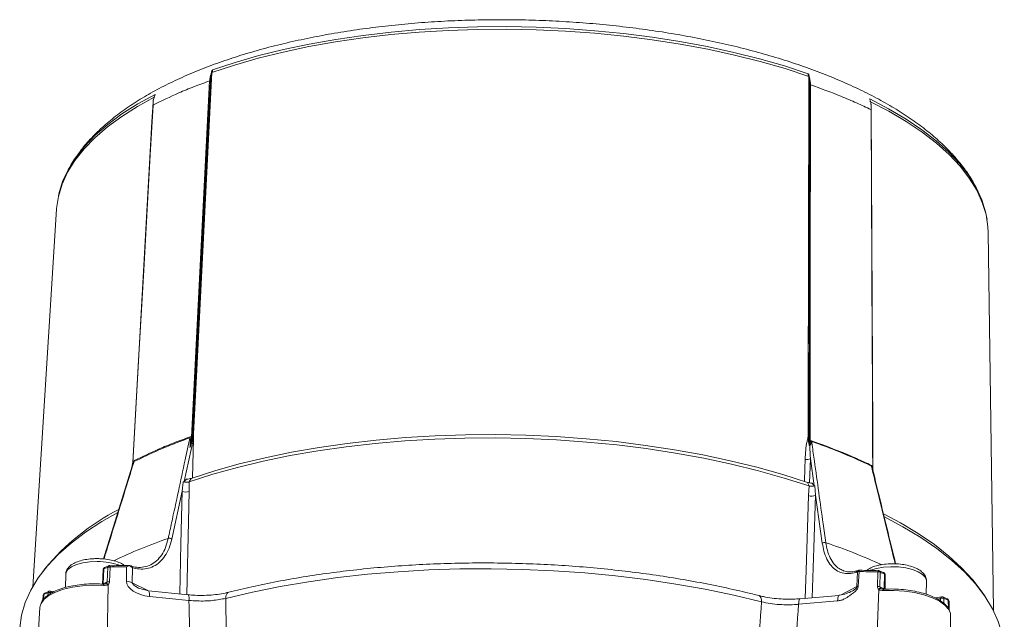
# Model space of a CAD drawing. Header units: millimetres. Extents: x 39 to 402, y 32 to 290.
# Tile 22 of 27: x 230 to 295, y 100 to 140. Entities that reach past the tile are written whole.
import ezdxf

# ---------------------------------------------------------------- set-up
doc = ezdxf.new("R2010")
doc.units = ezdxf.units.MM

msp = doc.modelspace()

# ---------------------------------------------------------------- linework, layer by layer
at = {"color": 7, "linetype": 'Continuous', "lineweight": 18}
for p, q in [((241.5793, 112.1773), (242.8114, 136.53)), ((242.8624, 136.6005), (242.8535, 136.4234)), ((241.4601, 112.2158), (242.6633, 135.8657)), ((242.7304, 136.2511), (241.5075, 112.2125)), ((282.3554, 136.1682), (282.3556, 136.3454)), ((282.4026, 136.2743), (282.364, 112.4555)), ((282.4026, 136.2743), (282.4621, 135.9945)), ((282.429, 111.7993), (282.4621, 135.9945)), ((239.0317, 134.9185), (238.9348, 134.6328)), ((232.5116, 127.3468), (230.9269, 102.303)), ((294.6377, 100.7244), (294.2952, 125.816)), ((241.5847, 112.1254), (240.9699, 109.275)), ((241.5281, 109.5195), (241.5847, 112.1254)), ((241.5854, 112.1704), (241.5847, 112.1254)), ((282.3963, 111.8184), (282.3415, 112.1732)), ((282.4027, 111.783), (282.3963, 111.8184)), ((282.4184, 111.8281), (282.429, 111.7993)), ((282.4229, 111.7919), (282.4184, 111.8281)), ((282.4321, 111.725), (282.4229, 111.7919)), ((282.4763, 111.9509), (282.5066, 111.9739)), ((282.5824, 111.949), (282.5066, 111.9739)), ((237.5706, 110.5574), (237.4719, 110.11)), ((237.5299, 110.2981), (237.5767, 110.5366)), ((282.7566, 109.0051), (282.5045, 110.8005)), ((237.5338, 110.3107), (235.6327, 104.1442)), ((286.6095, 110.2867), (286.5479, 110.3183)), ((286.6095, 110.2867), (286.6353, 110.2405)), ((240.9699, 109.275), (241.1346, 109.4441)), ((241.2953, 109.2586), (241.4393, 109.4928)), ((241.2953, 109.2586), (241.3029, 108.6175)), ((282.4235, 108.993), (282.3053, 109.2288)), ((282.6181, 109.1762), (282.7566, 109.0051)), ((240.8333, 108.6412), (240.1483, 105.4625)), ((282.3794, 108.3522), (282.4235, 108.993)), ((282.8064, 108.9949), (282.8458, 108.3699)), ((283.2927, 105.1839), (282.8458, 108.3699)), ((231.7349, 103.4836), (231.5286, 103.2109)), ((235.596, 103.4347), (235.5463, 102.4552)), ((235.641, 103.4816), (235.5911, 102.4986)), ((235.695, 103.5786), (235.6989, 103.5803)), ((235.9663, 103.6808), (235.6983, 103.5698)), ((235.8706, 102.6178), (235.9087, 103.5918)), ((236.0608, 103.6096), (236.0227, 102.6355)), ((237.1501, 102.6689), (237.1545, 103.6227)), ((237.4565, 103.6781), (237.3427, 103.7115)), ((237.5362, 103.5663), (237.5316, 102.5698)), ((237.5354, 103.567), (237.5362, 103.5663)), ((284.6836, 103.3793), (284.719, 103.3631)), ((285.6341, 103.2885), (285.5306, 103.2565)), ((285.5874, 102.3161), (285.6341, 103.2885)), ((285.7176, 103.3978), (285.6141, 103.3658)), ((285.7256, 103.3121), (285.6789, 102.3397)), ((286.9514, 102.3066), (286.9652, 103.2808)), ((287.0678, 103.3622), (287.0726, 103.3601)), ((287.3547, 103.2382), (287.068, 103.3516)), ((287.1203, 103.261), (287.1065, 102.2869)), ((287.3546, 103.2483), (287.3591, 103.2463)), ((233.1165, 103.1219), (233.0948, 102.2468)), ((235.5911, 102.4986), (235.8706, 102.6178)), ((287.4053, 102.164), (287.4068, 103.1472)), ((287.4581, 102.114), (287.4596, 103.0932)), ((290.1813, 101.8019), (290.2029, 102.6738)), ((290.2029, 102.6738), (290.2018, 102.7135)), ((231.7295, 101.884), (231.7246, 101.8816)), ((231.9975, 101.9924), (231.7291, 101.8735)), ((232.3452, 101.9732), (232.0917, 102.0143)), ((235.9265, 102.4576), (235.8524, 98.3491)), ((238.6107, 102.0266), (237.9535, 102.2079)), ((241.2341, 101.7691), (238.6122, 102.0265)), ((285.3604, 102.0607), (285.2708, 102.0153)), ((287.0363, 102.1274), (286.8931, 98.0194)), ((287.1065, 102.2869), (287.4053, 102.164)), ((294.0817, 101.661), (293.8892, 101.9436)), ((231.6306, 101.7428), (231.6076, 101.4032)), ((241.2913, 101.3979), (238.6694, 101.6553)), ((284.3057, 101.3605), (281.7223, 101.1367)), ((284.413, 101.7306), (281.8296, 101.5068)), ((284.4162, 101.7307), (284.413, 101.7306)), ((291.2204, 101.6321), (290.7735, 101.5609)), ((291.5984, 101.4893), (291.3116, 101.6106)), ((291.3152, 101.6194), (291.3117, 101.621)), ((291.6017, 101.4976), (291.5984, 101.4991)), ((291.7102, 100.7345), (291.6998, 101.3486)), ((231.4093, 100.9228), (231.152, 96.8561)), ((231.4424, 101.0938), (231.4093, 100.9228)), ((291.8547, 96.3185), (291.7991, 100.3929))]:
    msp.add_line(p, q, dxfattribs=at)
at = {"color": 8, "linetype": 'Continuous', "lineweight": 18}
for p, q in [((239.0402, 134.9402), (239.042, 134.9716)), ((286.4408, 134.6655), (286.441, 134.6232)), ((282.5045, 110.8005), (282.4515, 109.1929)), ((237.5316, 102.5698), (238.6128, 102.0264)), ((231.9334, 101.7249), (231.9435, 101.9051)), ((235.5895, 102.4828), (235.5911, 102.4986)), ((284.55, 101.7638), (285.5874, 102.3161)), ((231.6754, 101.7869), (231.6535, 101.4629)), ((291.1375, 101.5224), (290.9172, 101.4873)), ((291.1382, 101.3534), (291.1375, 101.5224)), ((291.3605, 101.5213), (291.362, 101.1909)), ((291.6565, 100.8384), (291.647, 101.3995))]:
    msp.add_line(p, q, dxfattribs=at)
at = {"color": 7, "linetype": 'Continuous', "lineweight": 18, "flags": 128}
for points in [[(282.3965, 136.1675), (280.8184, 136.6811), (279.1707, 137.1536), (277.4599, 137.5829), (275.6929, 137.9675), (273.8768, 138.3057), (272.0187, 138.5961), (270.1262, 138.8377), (268.2067, 139.0295), (266.2681, 139.1706), (264.3179, 139.2606), (262.3641, 139.299), (260.4144, 139.2858), (258.4767, 139.2209), (256.5586, 139.1047), (254.6679, 138.9375), (252.8121, 138.7202), (250.9986, 138.4534), (249.2347, 138.1384), (247.5274, 137.7763), (245.8836, 137.3686), (244.3099, 136.9169), (242.8124, 136.4231)], [(282.3556, 136.3454), (280.7805, 136.8572), (279.136, 137.3278), (277.4288, 137.7555), (275.6657, 138.1386), (273.8537, 138.4754), (272.0001, 138.7648), (270.1122, 139.0054), (268.1975, 139.1964), (266.2637, 139.337), (264.3185, 139.4266), (262.3696, 139.4649), (260.4249, 139.4518), (258.492, 139.3872), (256.5787, 139.2714), (254.6927, 139.105), (252.8413, 138.8885), (251.0321, 138.6228), (249.2721, 138.3091), (247.5686, 137.9484), (245.9281, 137.5423), (244.3573, 137.0924), (242.8624, 136.6005)], [(241.5854, 112.1704), (241.5993, 112.4449), (241.7927, 116.2691), (242.5667, 131.5658), (242.8124, 136.4231)], [(282.3965, 136.1675), (282.3964, 136.1077), (282.396, 135.8686), (282.3944, 134.9123), (282.3882, 131.0869), (282.3635, 115.7854), (282.3581, 112.4528)], [(282.5087, 135.6083), (282.5042, 132.3196), (282.4937, 124.6699), (282.4849, 118.2162), (282.4793, 114.1269), (282.4763, 111.9509)], [(238.9822, 134.7855), (237.8798, 134.1754), (236.8298, 133.5084), (235.8861, 132.8128), (235.0523, 132.0915), (234.3319, 131.3473), (233.7277, 130.5832), (233.2422, 129.8024), (232.8773, 129.0078), (232.6344, 128.2026), (232.5145, 127.3902), (232.5116, 127.3468)], [(239.042, 134.9716), (237.8944, 134.3369), (236.8486, 133.6711), (235.9086, 132.977), (235.0782, 132.2572), (234.3608, 131.5147), (233.7591, 130.7525), (233.2756, 129.9735), (232.9122, 129.1808), (232.6704, 128.3777), (232.6329, 128.1959)], [(294.2161, 126.6701), (294.1239, 127.1696), (293.8748, 127.9824), (293.5041, 128.7895), (293.0134, 129.5876), (292.4047, 130.3737), (291.6804, 131.1445), (290.8433, 131.8971), (289.8968, 132.6283), (288.8447, 133.3353), (287.6912, 134.0153), (286.4408, 134.6655)], [(238.9108, 134.4549), (238.8375, 133.1539), (237.5635, 110.5491)], [(238.9067, 134.264), (238.7209, 130.9684), (238.2889, 123.3029), (237.9298, 116.9302), (237.5706, 110.5574)], [(294.2952, 125.816), (294.2784, 126.1748), (294.1513, 126.9921), (293.9012, 127.8069), (293.5292, 128.616), (293.0366, 129.4162), (292.4256, 130.2041), (291.6985, 130.9768), (290.8582, 131.731), (289.9081, 132.4639), (288.852, 133.1723), (287.6941, 133.8536), (286.439, 134.505)], [(286.6353, 110.2405), (286.6348, 110.3512), (286.6304, 111.3098), (286.6126, 115.1441), (286.5772, 122.8126), (286.5472, 129.2823), (286.529, 133.2161), (286.5256, 133.9564)], [(286.6447, 110.0341), (286.6337, 112.4123), (286.5331, 134.1664)], [(241.4393, 109.4928), (242.9972, 109.9919), (244.6309, 110.4481), (246.334, 110.8597), (248.0999, 111.225), (249.922, 111.5428), (251.7932, 111.8117), (253.7064, 112.0307), (255.6541, 112.199), (257.629, 112.3159), (259.6233, 112.3811), (261.6296, 112.3942), (263.64, 112.3551), (265.6469, 112.2642), (267.6425, 112.1216), (269.6192, 111.9279), (271.5694, 111.6839), (273.4856, 111.3906), (275.3604, 111.049), (277.1867, 110.6604), (278.9575, 110.2264), (280.6659, 109.7486), (282.3053, 109.2288)], [(282.4235, 108.993), (280.7735, 109.5161), (279.0541, 109.9969), (277.272, 110.4337), (275.434, 110.8248), (273.5472, 111.1686), (271.6187, 111.4638), (269.656, 111.7094), (267.6666, 111.9043), (265.6582, 112.0478), (263.6384, 112.1394), (261.6151, 112.1786), (259.596, 112.1655), (257.5888, 112.0999), (255.6013, 111.9822), (253.6411, 111.8128), (251.7157, 111.5924), (249.8325, 111.3218), (247.9987, 111.002), (246.2214, 110.6343), (244.5074, 110.2201), (242.8633, 109.7609), (241.2953, 109.2586)], [(282.1535, 110.7539), (282.1342, 110.1627), (282.1059, 109.2932)], [(236.5774, 107.2363), (235.5064, 106.6242), (234.4397, 105.9276), (233.4817, 105.2025), (232.6358, 104.4518), (231.9054, 103.6782), (231.2932, 102.8849), (230.8017, 102.0748), (230.4326, 101.2511), (230.1875, 100.4169), (230.0672, 99.5754), (230.0653, 99.5468)], [(287.3593, 107.1367), (288.4825, 106.5341), (289.6542, 105.8275), (290.7225, 105.094), (291.6833, 104.3364), (292.5329, 103.5577), (293.268, 102.7607), (293.8858, 101.9487), (293.8892, 101.9436)], [(295.3617, 97.929), (295.344, 98.3082), (295.2136, 99.1546), (294.9585, 99.9985), (294.5795, 100.8368), (294.0782, 101.6661), (293.4564, 102.4834), (292.7166, 103.2855), (291.8616, 104.0692), (290.8947, 104.8317), (289.8195, 105.5699), (288.6402, 106.281), (287.3614, 106.9624)], [(279.2593, 101.3008), (277.4186, 101.7395), (275.5233, 102.1322), (273.5803, 102.4772), (271.5966, 102.7735), (269.5796, 103.0199), (267.5366, 103.2154), (265.475, 103.3595), (263.4025, 103.4515), (261.3266, 103.4912), (259.255, 103.4783), (257.1951, 103.413), (255.1545, 103.2954), (253.1407, 103.126), (251.161, 102.9055), (249.2227, 102.6345), (247.3329, 102.3142), (245.4985, 101.9457), (243.7261, 101.5303)], [(285.7858, 103.3962), (285.7776, 103.4033), (285.7709, 103.4051)], [(291.7991, 100.3929), (291.7861, 100.516), (291.7434, 100.6566)]]:
    msp.add_lwpolyline(points, dxfattribs=at)
at = {"color": 8, "linetype": 'Continuous', "lineweight": 18, "flags": 128}
for points in [[(240.6883, 101.8227), (240.759, 105.1565), (240.8333, 108.6412)], [(241.3029, 108.6175), (241.2594, 106.6056), (241.1555, 101.7768)], [(282.1558, 101.535), (282.2162, 103.3737), (282.3794, 108.3522)], [(282.8458, 108.3699), (282.7305, 104.8855), (282.6207, 101.5753)], [(235.21, 103.9743), (234.7127, 103.9531), (234.2461, 103.8842), (233.8354, 103.7713), (233.5027, 103.6205), (233.2659, 103.4399), (233.1379, 103.2393), (233.1165, 103.1219)], [(236.0608, 103.6096), (236.0572, 103.6353), (236.0527, 103.6578), (236.0475, 103.6764), (236.0418, 103.6904), (236.0356, 103.6994), (236.0293, 103.7031), (236.0281, 103.7032)], [(237.3143, 103.6882), (237.3107, 103.6984), (237.3069, 103.7066), (237.303, 103.7127), (237.2989, 103.7166), (237.2948, 103.7182), (237.2939, 103.7182)], [(285.7709, 103.4051), (285.769, 103.4051), (285.7604, 103.4014), (285.752, 103.3925), (285.7441, 103.3786), (285.7369, 103.3601), (285.7306, 103.3377), (285.7256, 103.3121)], [(290.2018, 102.7135), (290.1267, 102.9228), (289.939, 103.1216), (289.6487, 103.2992), (289.2715, 103.4459), (288.8278, 103.5539), (288.3414, 103.6174), (287.8386, 103.6328), (287.3465, 103.5995), (286.8916, 103.5192), (286.4985, 103.3961), (286.4736, 103.386)], [(287.0108, 103.3739), (287.009, 103.3738), (287.0003, 103.3702), (286.9919, 103.3613), (286.9839, 103.3474), (286.9766, 103.3289), (286.9703, 103.3065), (286.9652, 103.2808)], [(235.6124, 102.3821), (234.9107, 102.3992), (234.2197, 102.3624), (233.5627, 102.2728), (232.9618, 102.1337), (232.4375, 101.9495), (232.0073, 101.7267), (231.6859, 101.4726), (231.484, 101.1959), (231.4424, 101.0938)], [(243.9274, 101.9361), (243.9004, 101.9268), (243.8434, 101.888), (243.7958, 101.8262), (243.7596, 101.7437), (243.7361, 101.6438), (243.7261, 101.5303)], [(291.7434, 100.6566), (291.664, 100.8072), (291.4176, 101.0868), (291.0552, 101.3453), (290.5889, 101.5739), (290.0345, 101.765), (289.4107, 101.9121), (288.7387, 102.0102), (288.0411, 102.056), (287.3414, 102.048)], [(279.0978, 101.7106), (279.127, 101.6993), (279.1745, 101.6598), (279.2127, 101.5974), (279.2403, 101.5146), (279.256, 101.4144), (279.2593, 101.3008)], [(281.8285, 101.5067), (281.8096, 101.4992), (281.783, 101.468), (281.7602, 101.4137), (281.7421, 101.3385), (281.7293, 101.245), (281.7223, 101.1367)], [(284.413, 101.7306), (284.393, 101.7231), (284.3664, 101.6918), (284.3436, 101.6375), (284.3255, 101.5623), (284.3127, 101.4688), (284.3057, 101.3605)]]:
    msp.add_lwpolyline(points, dxfattribs=at)
at = {"color": 7, "linetype": 'Continuous', "lineweight": 18}
for centre, radius, start, end in [((282.3471, 112.4849), 0.0339, 288.757881, 299.773485), ((241.0231, 112.2648), 0.3419, 346.273525, 357.305274), ((241.4796, 112.1539), 0.0648, 64.553036, 107.50191), ((282.3895, 111.8638), 0.0459, 278.599624, 309.097748), ((282.3949, 111.8279), 0.0456, 279.885507, 307.864664), ((282.1712, 112.008), 0.3317, 319.350916, 321.00048), ((282.8593, 112.2329), 0.4756, 216.372181, 230.538434), ((270.2692, 76.384), 37.6351, 64.267028, 71.024781), ((282.9847, 111.9818), 0.4036, 179.900274, 184.660285), ((237.5739, 110.5474), 0.0105, 108.489496, 170.75821), ((237.3539, 110.6835), 0.303, 344.426487, 357.023784), ((282.2567, 111.3219), 0.5773, 259.707286, 295.422963), ((286.8872, 110.353), 0.3411, 180.180004, 185.846997), ((286.7894, 110.0124), 0.2753, 124.031088, 135.373427), ((241.0971, 109.205), 0.6225, 244.922714, 289.305969), ((282.5913, 108.923), 0.6088, 249.628423, 294.701145), ((243.4257, 93.9503), 15.0851, 116.741112, 140.804268), ((239.9921, 105.2715), 0.2468, 50.733939, 107.769903), ((283.4455, 104.9955), 0.2426, 70.974092, 129.052579), ((235.7625, 103.4263), 0.1667, 112.430243, 177.095548), ((236.0157, 103.5954), 0.1071, 117.156019, 181.909948), ((236.0189, 103.3084), 0.3041, 82.084997, 111.24489), ((236.0302, 103.5365), 0.1667, 90.730039, 112.334321), ((237.2963, 103.704), 0.0145, 99.470659, 157.682166), ((237.2957, 103.5516), 0.1667, 73.640306, 90.632876), ((285.7363, 103.0809), 0.2314, 92.664547, 116.232488), ((285.7668, 103.2385), 0.1667, 88.606329, 107.178519), ((287.0031, 102.9598), 0.3232, 68.74469, 96.736492), ((287.0064, 103.2073), 0.1667, 68.377603, 88.507088), ((287.2929, 103.0934), 0.1667, 359.914437, 68.285043), ((235.798, 102.363), 0.1596, 36.352426, 86.658882), ((235.9808, 102.3343), 0.3041, 82.084997, 111.24489), ((237.0825, 101.6253), 1.0458, 64.570722, 86.29579), ((231.7969, 101.7316), 0.1667, 113.839571, 176.1324), ((232.0478, 101.9106), 0.1044, 118.550771, 183.026738), ((232.052, 101.5926), 0.3308, 69.931495, 109.134832), ((232.065, 101.8498), 0.1667, 80.789153, 113.745939), ((286.9893, 101.9856), 0.3232, 68.74469, 96.736492), ((287.1681, 102.0215), 0.1691, 90.96584, 141.207723), ((291.2475, 101.207), 0.334, 70.225925, 109.226603), ((291.2466, 101.4676), 0.1667, 67.012601, 99.055659), ((291.5331, 101.3457), 0.1667, 0.970793, 66.921843)]:
    msp.add_arc(centre, radius, start, end, dxfattribs=at)
at = {"color": 8, "linetype": 'Continuous', "lineweight": 18}
for centre, radius, start, end in [((251.1532, 72.9356), 34.4546, 109.033671, 115.531161), ((269.9385, 65.3396), 42.1356, 65.792955, 71.189616), ((235.2649, 99.7587), 4.216, 69.641034, 90.746414), ((235.6573, 103.4209), 0.0628, 105.061357, 167.304369), ((235.7492, 103.4849), 0.1082, 120.051661, 181.765746), ((237.314, 103.6175), 0.0983, 37.987748, 72.997554), ((237.4134, 103.5639), 0.122, 1.478231, 69.364319), ((285.6578, 103.2458), 0.1277, 110.000186, 175.205529), ((285.7613, 103.2778), 0.1277, 110.032631, 175.20396), ((287.016, 103.2718), 0.1048, 354.097025, 57.348132), ((287.3028, 103.1582), 0.1046, 353.996106, 57.430816), ((287.3909, 103.0788), 0.0702, 11.79525, 76.880059), ((231.7812, 101.7921), 0.106, 122.320096, 182.80674), ((232.0531, 101.9086), 0.1125, 357.27705, 69.968496), ((235.391, 102.4128), 0.2235, 352.119735, 15.983716), ((238.1735, 101.7667), 0.5082, 347.343595, 30.756265), ((287.4655, 102.0696), 0.126, 145.984463, 189.847104), ((231.6893, 101.7279), 0.0606, 103.27554, 165.77584), ((240.7629, 101.5078), 0.5397, 348.244831, 28.931091), ((291.2545, 101.5202), 0.1171, 106.952446, 178.911196), ((291.2595, 101.5342), 0.1018, 352.761418, 56.819217), ((291.5463, 101.4125), 0.1015, 352.658658, 56.888256), ((291.6316, 101.3308), 0.0705, 14.632333, 77.371522)]:
    msp.add_arc(centre, radius, start, end, dxfattribs=at)
at = {"color": 7, "linetype": 'Continuous', "lineweight": 18}
for centre, major_axis, ratio, start_param, end_param in [((235.6036, 102.611), (0.2669, 0.0126), 0.551874, 5.5540806, 6.2435308), ((235.6342, 102.6841), (0.3825, -0.092), 0.7497903, 5.7422256, 6.4316758), ((238.7286, 102.5452), (1.5753, -0.1778), 0.5621632, 3.2023608, 4.7382505), ((287.3347, 102.3502), (0.3746, 0.1087), 0.7477021, 2.9169799, 3.6064301), ((287.376, 102.2766), (0.2694, -0.0111), 0.5479223, 3.1477271, 3.8371773), ((279.4297, 796.6238), (17.2745, 964.4305), 0.0384428, 2.3765368, 2.3819237), ((280.0415, 798.0852), (17.9041, 965.7859), 0.0349929, 2.3770228, 2.3824108), ((280.0415, 798.0852), (32.9346, 965.6885), 0.0342902, 3.9021449, 3.907533), ((280.8656, 796.6145), (33.7915, 964.3234), 0.0376671, 3.9027782, 3.9081652)]:
    msp.add_ellipse(centre, major_axis=major_axis, ratio=ratio, start_param=start_param, end_param=end_param, dxfattribs=at)
at = {"color": 8, "linetype": 'Continuous', "lineweight": 18}
msp.add_ellipse((238.6063, 102.2529), major_axis=(1.0712, -0.3377), ratio=0.2534523, start_param=3.2150923, end_param=4.1267253, dxfattribs=at)
at = {"color": 7, "linetype": 'Continuous', "lineweight": 18}
for points, knots in [([(293.5591, 128.6613), (293.4656, 128.8443), (293.2273, 129.3108), (292.7321, 130.0325), (292.0848, 130.834), (291.329, 131.6168), (290.4723, 132.3782), (289.5177, 133.1134), (288.4715, 133.8188), (287.3396, 134.4916), (286.128, 135.1296), (284.8422, 135.7317), (283.487, 136.2968), (282.0672, 136.8242), (280.5874, 137.3131), (279.0524, 137.7626), (277.4672, 138.1719), (275.8367, 138.5403), (274.1662, 138.867), (272.4609, 139.1512), (270.7263, 139.3923), (268.9681, 139.5898), (267.1918, 139.7431), (265.4034, 139.8518), (263.6085, 139.9157), (261.813, 139.9345), (260.0229, 139.9082), (258.2439, 139.8368), (256.4819, 139.7206), (254.7425, 139.5596), (253.0314, 139.3544), (251.3539, 139.1053), (249.7156, 138.8128), (248.1214, 138.4775), (246.5763, 138.1), (245.0852, 137.6809), (243.6527, 137.2207), (242.283, 136.7199), (240.9806, 136.1789), (239.7495, 135.5979), (238.5941, 134.9772), (237.5186, 134.3167), (236.5286, 133.6167), (235.628, 132.879), (234.8308, 132.1026), (234.2441, 131.4461), (233.9624, 131.0338), (233.8756, 130.9066)], [0, 0, 0, 0, 0.0138095, 0.0352136, 0.0571393, 0.0795235, 0.102254, 0.1252031, 0.1482581, 0.1713289, 0.1943605, 0.217332, 0.2402358, 0.2630725, 0.2858463, 0.3085638, 0.3312319, 0.3538574, 0.3764469, 0.3990065, 0.4215418, 0.4440579, 0.4665598, 0.489052, 0.5115386, 0.534024, 0.5565116, 0.5790049, 0.6015081, 0.6240259, 0.646563, 0.6691244, 0.6917158, 0.7143433, 0.7370135, 0.7597338, 0.7825117, 0.8053553, 0.8282718, 0.8512667, 0.8743413, 0.8974888, 0.9206876, 0.9438767, 0.9669598, 0.9898096, 1, 1, 1, 1]), ([(242.7304, 136.2511), (242.7448, 136.3139), (242.7672, 136.4114), (242.7998, 136.4989), (242.8114, 136.53)], [0, 0, 0, 0, 0.6442845, 1, 1, 1, 1]), ([(242.8114, 136.53), (242.8174, 136.5435), (242.8248, 136.5603), (242.8401, 136.5813), (242.8477, 136.5901), (242.8549, 136.5964), (242.8593, 136.5993), (242.8617, 136.6002), (242.8624, 136.6005)], [0, 0, 0, 0, 0.5553163, 0.6899492, 0.8442238, 0.9077645, 0.9719645, 1, 1, 1, 1]), ([(242.6633, 135.8657), (242.3172, 135.7397), (241.6169, 135.4846), (240.3345, 134.9613), (239.4677, 134.538), (238.9067, 134.264)], [0, 0, 0, 0, 0.2562383, 0.5186254, 1, 1, 1, 1]), ([(242.6707, 135.8648), (242.6694, 135.8653), (242.667, 135.8664), (242.6645, 135.8659), (242.6633, 135.8657)], [0, 0, 0, 0, 0.513807, 1, 1, 1, 1]), ([(242.7304, 136.2511), (242.7266, 136.2327), (242.7055, 136.1323), (242.6807, 136.0208), (242.6666, 135.9276), (242.6663, 135.926)], [0, 0, 0, 0, 0.1803381, 0.9860387, 1, 1, 1, 1]), ([(242.6663, 135.926), (242.6664, 135.9246), (242.6676, 135.9043), (242.6692, 135.8838), (242.6707, 135.8648)], [0, 0, 0, 0, 0.07259323, 1, 1, 1, 1]), ([(282.3556, 136.3454), (282.357, 136.3449), (282.36, 136.3436), (282.3658, 136.3392), (282.3744, 136.3306), (282.3885, 136.3105), (282.3974, 136.2908), (282.4018, 136.2767), (282.4026, 136.2743)], [0, 0, 0, 0, 0.0487189, 0.10917739, 0.20822453, 0.41329997, 0.90222947, 1, 1, 1, 1]), ([(282.5088, 135.6687), (282.5086, 135.6703), (282.4986, 135.7636), (282.4793, 135.8754), (282.4647, 135.9761), (282.4621, 135.9945)], [0, 0, 0, 0, 0.0139589, 0.8196614, 1, 1, 1, 1]), ([(282.5008, 135.6075), (282.5034, 135.6265), (282.5062, 135.647), (282.5086, 135.6672), (282.5088, 135.6687)], [0, 0, 0, 0, 0.927395, 1, 1, 1, 1]), ([(282.5087, 135.6083), (282.5073, 135.6086), (282.5046, 135.6091), (282.5021, 135.608), (282.5008, 135.6075)], [0, 0, 0, 0, 0.507755, 1, 1, 1, 1]), ([(286.5256, 133.9564), (286.2071, 134.1075), (285.5624, 134.4134), (284.2473, 134.9761), (283.1918, 135.3599), (282.5087, 135.6083)], [0, 0, 0, 0, 0.2562383, 0.5186254, 1, 1, 1, 1]), ([(238.9101, 134.3245), (238.91, 134.326), (238.9074, 134.412), (238.9096, 134.5139), (238.9309, 134.6144), (238.9348, 134.6328)], [0, 0, 0, 0, 0.0139613, 0.8196619, 1, 1, 1, 1]), ([(239.042, 134.9716), (239.0429, 134.972), (239.045, 134.9729), (239.0474, 134.9721), (239.0488, 134.9679), (239.0463, 134.9534), (239.0392, 134.9352), (239.0327, 134.9209), (239.0317, 134.9185)], [0, 0, 0, 0, 0.0487189, 0.1091774, 0.2082245, 0.4133, 0.9022295, 1, 1, 1, 1]), ([(286.4442, 134.6123), (286.4395, 134.6258), (286.4337, 134.6426), (286.4322, 134.6586), (286.433, 134.6642), (286.4357, 134.6665), (286.4382, 134.6666), (286.4402, 134.6657), (286.4408, 134.6655)], [0, 0, 0, 0, 0.5553163, 0.68994924, 0.8442238, 0.90776448, 0.97196446, 1, 1, 1, 1]), ([(286.5208, 134.3254), (286.5079, 134.3896), (286.4878, 134.4893), (286.4557, 134.58), (286.4442, 134.6123)], [0, 0, 0, 0, 0.6442845, 1, 1, 1, 1]), ([(238.9019, 134.2579), (238.9043, 134.2785), (238.9069, 134.3008), (238.9099, 134.3229), (238.9101, 134.3245)], [0, 0, 0, 0, 0.9274068, 1, 1, 1, 1]), ([(238.9067, 134.264), (238.9057, 134.2633), (238.9038, 134.2619), (238.9025, 134.2592), (238.9019, 134.2579)], [0, 0, 0, 0, 0.507755, 1, 1, 1, 1]), ([(286.5208, 134.3254), (286.5235, 134.307), (286.5382, 134.2063), (286.5335, 134.1044), (286.5255, 134.0184), (286.5253, 134.017)], [0, 0, 0, 0, 0.18033814, 0.98603874, 1, 1, 1, 1]), ([(286.5253, 134.017), (286.5255, 134.0154), (286.5275, 133.9932), (286.5292, 133.9709), (286.5307, 133.9503)], [0, 0, 0, 0, 0.0725932, 1, 1, 1, 1]), ([(286.5307, 133.9503), (286.53, 133.9516), (286.5287, 133.9543), (286.5266, 133.9557), (286.5256, 133.9564)], [0, 0, 0, 0, 0.513807, 1, 1, 1, 1]), ([(233.82, 130.8277), (233.7265, 130.7036), (233.5792, 130.5083), (233.4688, 130.2991), (233.4285, 130.2228)], [0, 0, 0, 0, 0.635082, 1, 1, 1, 1]), ([(282.3581, 112.4528), (282.3581, 112.4329), (282.3581, 112.3375), (282.3488, 112.2457), (282.3415, 112.1732)], [0, 0, 0, 0, 0.2090588, 1, 1, 1, 1]), ([(282.364, 112.4555), (282.3652, 112.402), (282.3702, 112.1832), (282.3977, 111.9809), (282.4184, 111.8281)], [0, 0, 0, 0, 0.24467882, 1, 1, 1, 1]), ([(241.3552, 112.1837), (241.0019, 112.054), (240.2951, 111.7947), (239.0328, 111.2764), (238.1859, 110.8647), (237.6458, 110.6021)], [0, 0, 0, 0, 0.2658953, 0.5317906, 1, 1, 1, 1]), ([(237.6565, 110.6677), (238.1964, 110.9302), (239.043, 111.3418), (240.3049, 111.8599), (241.0114, 112.1191), (241.3646, 112.2487)], [0, 0, 0, 0, 0.4682094, 0.7341047, 1, 1, 1, 1]), ([(239.9168, 105.5065), (239.9354, 105.5932), (240.0288, 106.027), (240.421, 107.8487), (240.8818, 109.9877), (241.2681, 111.7796), (241.3552, 112.1837)], [0, 0, 0, 0, 0.0389719, 0.1948595, 0.8184097, 1, 1, 1, 1]), ([(241.3558, 111.5475), (241.3622, 111.6246), (241.3772, 111.8062), (241.3882, 112.0122), (241.3787, 112.1416), (241.3701, 112.1742), (241.3629, 112.1824), (241.3592, 112.1843), (241.3563, 112.1839), (241.3552, 112.1837)], [0, 0, 0, 0, 0.344172, 0.8104841, 0.9275917, 0.9751455, 0.9856332, 0.9943961, 1, 1, 1, 1]), ([(241.3558, 111.5475), (241.3881, 111.6963), (241.4323, 111.9001), (241.458, 112.1281), (241.4598, 112.2024), (241.4601, 112.2158)], [0, 0, 0, 0, 0.6894528, 0.9442547, 1, 1, 1, 1]), ([(241.4299, 111.7514), (241.4247, 111.7347), (241.4037, 111.668), (241.3783, 111.6004), (241.3567, 111.5496), (241.3558, 111.5475)], [0, 0, 0, 0, 0.2430083, 0.96824359, 1, 1, 1, 1]), ([(241.3646, 112.2487), (241.3758, 112.2513), (241.3883, 112.2541), (241.4138, 112.2505), (241.4363, 112.2396), (241.4532, 112.2226), (241.4601, 112.2158)], [0, 0, 0, 0, 0.28815287, 0.31999142, 0.72509087, 1, 1, 1, 1]), ([(241.5075, 112.2125), (241.4993, 112.1375), (241.4819, 111.9774), (241.448, 111.8298), (241.4299, 111.7514)], [0, 0, 0, 0, 0.468505, 1, 1, 1, 1]), ([(241.4299, 111.7514), (241.4423, 111.7914), (241.4808, 111.915), (241.5246, 112.0499), (241.5643, 112.1464), (241.5737, 112.1667), (241.5783, 112.1754), (241.5793, 112.1773)], [0, 0, 0, 0, 0.2732922, 0.8442961, 0.9295056, 0.9852738, 1, 1, 1, 1]), ([(241.5854, 112.1704), (241.585, 112.1721), (241.5845, 112.1746), (241.5835, 112.1773), (241.5828, 112.1784), (241.5824, 112.179), (241.5819, 112.1793), (241.5814, 112.1794), (241.5808, 112.1792), (241.58, 112.1785), (241.5795, 112.1777), (241.5793, 112.1773)], [0, 0, 0, 0, 0.35887644, 0.51195589, 0.56514229, 0.61879829, 0.65649178, 0.69417874, 0.74925414, 0.85437876, 1, 1, 1, 1]), ([(282.3415, 112.1732), (282.3204, 112.0945), (282.2511, 111.835), (282.1856, 111.3602), (282.1642, 110.9566), (282.1535, 110.7539)], [0, 0, 0, 0, 0.1779852, 0.5871188, 1, 1, 1, 1]), ([(282.4552, 111.6643), (282.4547, 111.6646), (282.4437, 111.6726), (282.4114, 111.7044), (282.4063, 111.7509), (282.4027, 111.783)], [0, 0, 0, 0, 0.0123163, 0.3182287, 1, 1, 1, 1]), ([(282.429, 111.7993), (282.4293, 111.7881), (282.4299, 111.7632), (282.4313, 111.7386), (282.4321, 111.725)], [0, 0, 0, 0, 0.4487768, 1, 1, 1, 1]), ([(282.4373, 111.6941), (282.437, 111.6962), (282.4352, 111.7066), (282.4334, 111.7169), (282.4321, 111.725)], [0, 0, 0, 0, 0.2021457, 1, 1, 1, 1]), ([(282.4321, 111.725), (282.4326, 111.7183), (282.4333, 111.709), (282.4352, 111.699), (282.4363, 111.6953), (282.4372, 111.6942), (282.4373, 111.6941), (282.4373, 111.6941)], [0, 0, 0, 0, 0.6236798, 0.8576878, 0.9750917, 0.9997548, 1, 1, 1, 1]), ([(282.4373, 111.6941), (282.4375, 111.6939), (282.4378, 111.6937), (282.4383, 111.6937), (282.4387, 111.6938), (282.4393, 111.6941), (282.4402, 111.6952), (282.4425, 111.6999), (282.4478, 111.7192), (282.4616, 111.7954), (282.4705, 111.8757), (282.4756, 111.9416), (282.4763, 111.9509)], [0, 0, 0, 0, 0.0031448, 0.0047072, 0.0062774, 0.0080978, 0.0111283, 0.0203233, 0.0621477, 0.2281103, 0.8912289, 1, 1, 1, 1]), ([(282.4552, 111.6643), (282.4548, 111.6647), (282.4509, 111.669), (282.4434, 111.6777), (282.4394, 111.6886), (282.4373, 111.6941)], [0, 0, 0, 0, 0.0482273, 0.5235658, 1, 1, 1, 1]), ([(282.557, 111.8657), (282.5511, 111.8421), (282.5434, 111.811), (282.5221, 111.7572), (282.5023, 111.7176), (282.4757, 111.6824), (282.4624, 111.6695), (282.4572, 111.6657), (282.4552, 111.6643)], [0, 0, 0, 0, 0.3548751, 0.467003, 0.8008406, 0.9309107, 0.9740349, 1, 1, 1, 1]), ([(282.4552, 111.6643), (282.456, 111.6423), (282.4661, 111.3569), (282.4861, 111.0676), (282.5045, 110.8005)], [0, 0, 0, 0, 0.0770601, 1, 1, 1, 1]), ([(282.5066, 111.9739), (282.5068, 111.974), (282.5189, 111.9809), (282.5424, 111.9908), (282.5694, 111.985), (282.5811, 111.9825)], [0, 0, 0, 0, 0.0077248, 0.5733648, 1, 1, 1, 1]), ([(282.5066, 111.9739), (282.517, 111.9697), (282.5379, 111.9613), (282.5655, 111.9417), (282.5809, 111.9252), (282.5861, 111.9179), (282.5865, 111.9174)], [0, 0, 0, 0, 0.37052965, 0.74362932, 0.98002585, 1, 1, 1, 1]), ([(282.5865, 111.9174), (282.5851, 111.9176), (282.5818, 111.918), (282.5754, 111.9148), (282.5646, 111.8989), (282.5602, 111.88), (282.557, 111.8657)], [0, 0, 0, 0, 0.05700426, 0.1392612, 0.35354541, 1, 1, 1, 1]), ([(282.5811, 111.9825), (283.2357, 111.7435), (284.262, 111.3688), (285.5636, 110.8149), (286.2186, 110.5063), (286.5461, 110.352)], [0, 0, 0, 0, 0.4682094, 0.7341047, 1, 1, 1, 1]), ([(286.5479, 110.3183), (286.398, 110.3899), (285.6478, 110.748), (284.3536, 111.3063), (283.124, 111.7525), (282.5824, 111.949)], [0, 0, 0, 0, 0.122643, 0.6136154, 1, 1, 1, 1]), ([(282.5865, 111.9174), (282.5972, 111.8405), (282.6568, 111.4159), (282.9115, 109.6004), (283.2134, 107.4464), (283.4664, 105.64), (283.5246, 105.2248)], [0, 0, 0, 0, 0.0344622, 0.1903497, 0.8139, 1, 1, 1, 1]), ([(237.5706, 110.5574), (237.5772, 110.57), (237.5935, 110.6011), (237.6207, 110.6401), (237.6444, 110.6612), (237.6548, 110.6668), (237.6565, 110.6677)], [0, 0, 0, 0, 0.2748006, 0.6797401, 0.9487343, 1, 1, 1, 1]), ([(286.5461, 110.352), (286.5523, 110.3484), (286.571, 110.3375), (286.5901, 110.315), (286.604, 110.2951), (286.6076, 110.2896), (286.6095, 110.2867)], [0, 0, 0, 0, 0.2643718, 0.8051107, 0.8937864, 1, 1, 1, 1]), ([(286.5529, 110.2862), (286.5531, 110.2866), (286.5552, 110.2904), (286.5622, 110.2961), (286.5806, 110.2984), (286.5984, 110.2912), (286.6095, 110.2867)], [0, 0, 0, 0, 0.0199758, 0.2349829, 0.521323, 1, 1, 1, 1]), ([(286.5935, 110.2058), (286.5883, 110.2201), (286.5813, 110.2394), (286.5697, 110.2643), (286.5626, 110.2767), (286.5562, 110.284), (286.5539, 110.2856), (286.5529, 110.2862)], [0, 0, 0, 0, 0.5068299, 0.6820451, 0.8914316, 0.9563999, 1, 1, 1, 1]), ([(288.1538, 103.8197), (287.9863, 104.5105), (287.4817, 106.5912), (286.9758, 108.6711), (286.6379, 110.0604)], [0, 0, 0, 0, 0.3320052, 1, 1, 1, 1]), ([(240.8333, 108.6412), (240.8462, 108.7324), (240.8757, 108.9414), (240.901, 109.1487), (240.9153, 109.2655)], [0, 0, 0, 0, 0.4364039, 1, 1, 1, 1]), ([(240.9153, 109.2655), (240.9207, 109.2645), (240.9322, 109.2624), (240.9516, 109.2651), (240.9627, 109.2711), (240.9699, 109.275)], [0, 0, 0, 0, 0.2333864, 0.4996405, 1, 1, 1, 1]), ([(241.2953, 109.2586), (241.2678, 109.2529), (241.2127, 109.2416), (241.1124, 109.2383), (241.009, 109.2453), (240.9465, 109.2588), (240.9153, 109.2655)], [0, 0, 0, 0, 0.25101998, 0.50143121, 0.75103668, 1, 1, 1, 1]), ([(241.1346, 109.4441), (241.1905, 109.4472), (241.3023, 109.4533), (241.3936, 109.4796), (241.4393, 109.4928)], [0, 0, 0, 0, 0.5000688, 1, 1, 1, 1]), ([(282.3053, 109.2288), (282.3532, 109.2151), (282.4488, 109.1875), (282.5617, 109.18), (282.6181, 109.1762)], [0, 0, 0, 0, 0.4999288, 1, 1, 1, 1]), ([(282.8064, 108.9949), (282.7762, 108.9886), (282.7156, 108.9759), (282.6123, 108.9703), (282.5103, 108.9748), (282.4524, 108.9869), (282.4235, 108.993)], [0, 0, 0, 0, 0.248961, 0.49856, 0.7489779, 1, 1, 1, 1]), ([(282.7566, 109.0051), (282.7629, 109.0011), (282.7725, 108.995), (282.7903, 108.9921), (282.8013, 108.994), (282.8064, 108.9949)], [0, 0, 0, 0, 0.50006509, 0.766498, 1, 1, 1, 1]), ([(237.3967, 103.6761), (237.5406, 103.6422), (237.8539, 103.5684), (238.3161, 103.5926), (238.7635, 103.7386), (239.1621, 104.0134), (239.4909, 104.4024), (239.756, 104.897), (239.8624, 105.3003), (239.9168, 105.5065)], [0, 0, 0, 0, 0.1224131, 0.2665422, 0.4148584, 0.5590514, 0.70743, 0.850492, 1, 1, 1, 1]), ([(240.1483, 105.4625), (240.094, 105.2565), (239.9838, 104.8383), (239.7124, 104.329), (239.3684, 103.9197), (238.9597, 103.6357), (238.4925, 103.4811), (238.0142, 103.454), (237.685, 103.5313), (237.5362, 103.5663)], [0, 0, 0, 0, 0.1442211, 0.2926232, 0.4368447, 0.5852519, 0.7294125, 0.8777598, 1, 1, 1, 1]), ([(285.5306, 103.2565), (285.3697, 103.2191), (285.0478, 103.1442), (284.603, 103.1991), (284.2039, 103.3798), (283.8608, 103.6874), (283.5873, 104.1168), (283.3926, 104.6184), (283.324, 105.0064), (283.2927, 105.1839)], [0, 0, 0, 0, 0.146099, 0.2921983, 0.4382936, 0.5843894, 0.7305592, 0.8767293, 1, 1, 1, 1]), ([(235.2233, 104.1682), (235.1412, 104.1675), (234.9025, 104.1652), (234.5154, 104.1255), (234.0898, 104.0339), (233.7143, 103.8939), (233.4224, 103.7141), (233.2268, 103.4976), (233.1232, 103.2895), (233.1269, 103.1576), (233.1282, 103.1113)], [0, 0, 0, 0, 0.077967, 0.2265357, 0.3765795, 0.5295398, 0.6878118, 0.8182891, 0.9361711, 1, 1, 1, 1]), ([(237.0281, 103.7065), (236.9613, 103.7521), (236.7958, 103.865), (236.4517, 103.9953), (236.021, 104.1023), (235.6013, 104.1579), (235.3333, 104.1652), (235.2233, 104.1682)], [0, 0, 0, 0, 0.15689085, 0.38878557, 0.61768179, 0.84306326, 1, 1, 1, 1]), ([(279.098, 101.7106), (278.8054, 101.7837), (277.9565, 101.9958), (276.5141, 102.3174), (274.7608, 102.6614), (272.9696, 102.9641), (271.1468, 103.2251), (269.2977, 103.4437), (267.428, 103.6192), (265.5433, 103.7511), (263.6494, 103.8391), (261.7519, 103.8828), (259.8567, 103.8822), (257.9695, 103.8373), (256.096, 103.7481), (254.242, 103.615), (252.4129, 103.4382), (250.6145, 103.2183), (248.8518, 102.956), (247.1315, 102.6512), (245.4832, 102.3141), (244.4365, 102.0598), (243.9273, 101.936)], [0, 0, 0, 0, 0.0270379, 0.0784384, 0.1298228, 0.1811884, 0.2325386, 0.2838763, 0.3352044, 0.3865256, 0.4378424, 0.4891573, 0.5404725, 0.5917899, 0.6431117, 0.6944407, 0.7457793, 0.7971303, 0.8484969, 0.8998821, 0.9512895, 1, 1, 1, 1]), ([(290.201, 102.7422), (290.1901, 102.8059), (290.1649, 102.9549), (290.0345, 103.1628), (289.8233, 103.3599), (289.526, 103.5328), (289.1453, 103.6744), (288.706, 103.7738), (288.2383, 103.8266), (287.7636, 103.8319), (287.3018, 103.7903), (286.8745, 103.7004), (286.5012, 103.5725), (286.3139, 103.4463), (286.2232, 103.3853)], [0, 0, 0, 0, 0.0531637, 0.1242068, 0.2004521, 0.2870776, 0.3786802, 0.468837, 0.5577156, 0.6460951, 0.7346392, 0.8238826, 0.9147778, 1, 1, 1, 1]), ([(235.9087, 103.5918), (235.8567, 103.5704), (235.7675, 103.5337), (235.6782, 103.4969), (235.641, 103.4816)], [0, 0, 0, 0, 0.5828354, 1, 1, 1, 1]), ([(236.017, 103.6943), (236.2284, 103.6969), (236.6504, 103.7023), (237.0724, 103.7071), (237.2829, 103.7095)], [0, 0, 0, 0, 0.50111989, 1, 1, 1, 1]), ([(237.1545, 103.6227), (237.0013, 103.621), (236.6367, 103.6168), (236.2722, 103.6122), (236.0608, 103.6096)], [0, 0, 0, 0, 0.4201638, 1, 1, 1, 1]), ([(237.1545, 103.6227), (237.1553, 103.6231), (237.2099, 103.6486), (237.2625, 103.6686), (237.3143, 103.6882)], [0, 0, 0, 0, 0.0153883, 1, 1, 1, 1]), ([(237.3143, 103.6882), (237.325, 103.6904), (237.3466, 103.6948), (237.3736, 103.6876), (237.3878, 103.6799), (237.3915, 103.678)], [0, 0, 0, 0, 0.4271293, 0.8536556, 1, 1, 1, 1]), ([(237.3915, 103.678), (237.4424, 103.6432), (237.4937, 103.6081), (237.5351, 103.5674), (237.5354, 103.567)], [0, 0, 0, 0, 0.9914096, 1, 1, 1, 1]), ([(285.6167, 103.3777), (285.5497, 103.3547), (285.3503, 103.2866), (285.0452, 103.284), (284.8022, 103.3048), (284.6918, 103.364), (284.6833, 103.3686)], [0, 0, 0, 0, 0.1937299, 0.5759485, 0.9671776, 1, 1, 1, 1]), ([(286.9652, 103.2808), (286.7582, 103.2862), (286.345, 103.2968), (285.9318, 103.307), (285.7256, 103.3121)], [0, 0, 0, 0, 0.5011222, 1, 1, 1, 1]), ([(285.7858, 103.3962), (285.992, 103.3911), (286.4054, 103.3809), (286.8187, 103.3702), (287.0258, 103.3648)], [0, 0, 0, 0, 0.4988801, 1, 1, 1, 1]), ([(287.4068, 103.1472), (287.367, 103.1631), (287.2715, 103.2011), (287.176, 103.239), (287.1203, 103.261)], [0, 0, 0, 0, 0.4171646, 1, 1, 1, 1]), ([(235.6059, 102.4743), (235.4957, 102.48), (235.176, 102.4965), (234.6435, 102.4898), (234.0274, 102.4393), (233.4436, 102.3445), (232.9075, 102.2083), (232.4336, 102.0328), (232.0323, 101.8208), (231.7213, 101.5731), (231.5252, 101.3389), (231.4764, 101.1797), (231.4597, 101.1252)], [0, 0, 0, 0, 0.0574857, 0.1669129, 0.276483, 0.3862014, 0.4962056, 0.6066728, 0.7178223, 0.8298111, 0.9418389, 1, 1, 1, 1]), ([(231.9435, 101.9051), (231.9063, 101.8887), (231.8169, 101.8494), (231.7275, 101.8099), (231.6754, 101.7869)], [0, 0, 0, 0, 0.4171646, 1, 1, 1, 1]), ([(235.7591, 102.4968), (235.7578, 102.496), (235.7411, 102.4861), (235.6871, 102.4741), (235.6347, 102.4744), (235.6058, 102.4746)], [0, 0, 0, 0, 0.0345151, 0.4668463, 1, 1, 1, 1]), ([(235.9265, 102.4576), (235.9183, 102.4519), (235.8772, 102.4235), (235.7742, 102.3837), (235.6713, 102.3827), (235.6124, 102.3821)], [0, 0, 0, 0, 0.0957411, 0.4825157, 1, 1, 1, 1]), ([(243.9261, 101.9369), (243.7717, 101.9015), (243.4511, 101.8279), (242.9007, 101.7576), (242.3105, 101.7236), (241.7456, 101.7258), (241.3914, 101.7583), (241.2356, 101.7726)], [0, 0, 0, 0, 0.19547467, 0.40568918, 0.61922844, 0.83240182, 1, 1, 1, 1]), ([(284.3057, 101.3605), (284.3805, 101.3717), (284.534, 101.3946), (284.8089, 101.5084), (285.1611, 101.7465), (285.4854, 101.9778), (285.6575, 102.2193), (285.6721, 102.3014), (285.6789, 102.3397)], [0, 0, 0, 0, 0.1297817, 0.2661894, 0.4964846, 0.8474598, 0.9287674, 1, 1, 1, 1]), ([(285.2902, 102.0213), (285.159, 101.9583), (284.8674, 101.8185), (284.576, 101.7619), (284.4157, 101.7307)], [0, 0, 0, 0, 0.4501705, 1, 1, 1, 1]), ([(287.3414, 102.048), (287.2834, 102.0494), (287.1819, 102.0517), (287.0829, 102.0928), (287.044, 102.1217), (287.0363, 102.1274)], [0, 0, 0, 0, 0.5174843, 0.9042589, 1, 1, 1, 1]), ([(287.3611, 102.1419), (287.3436, 102.1409), (287.2984, 102.1385), (287.2483, 102.1473), (287.2272, 102.1585), (287.2241, 102.1602)], [0, 0, 0, 0, 0.3489508, 0.9048769, 1, 1, 1, 1]), ([(291.7255, 100.7048), (291.6927, 100.7777), (291.6166, 100.9468), (291.3854, 101.1875), (291.054, 101.4298), (290.6302, 101.6461), (290.1331, 101.8297), (289.5779, 101.9753), (288.9801, 102.08), (288.3562, 102.141), (287.8105, 102.1571), (287.4814, 102.1446), (287.3608, 102.14)], [0, 0, 0, 0, 0.0780996, 0.1809969, 0.2884877, 0.3976561, 0.5064389, 0.6146995, 0.7225773, 0.8302263, 0.9377747, 1, 1, 1, 1]), ([(243.7261, 101.5303), (243.4342, 101.4742), (242.8503, 101.3619), (241.9891, 101.3402), (241.477, 101.3825), (241.2913, 101.3979)], [0, 0, 0, 0, 0.38929115, 0.77855123, 1, 1, 1, 1]), ([(281.8278, 101.509), (281.803, 101.5061), (281.5888, 101.4808), (281.1566, 101.4714), (280.5515, 101.4835), (279.9564, 101.5426), (279.4653, 101.6198), (279.1997, 101.6896), (279.1045, 101.7147)], [0, 0, 0, 0, 0.0278292, 0.2408137, 0.4544717, 0.6678272, 0.880912, 1, 1, 1, 1]), ([(281.7223, 101.1367), (281.6749, 101.1326), (281.2639, 101.0967), (280.6192, 101.097), (279.8349, 101.1773), (279.4535, 101.2592), (279.2593, 101.3008)], [0, 0, 0, 0, 0.0576496, 0.499879, 0.7453976, 1, 1, 1, 1]), ([(291.647, 101.3995), (291.5913, 101.4232), (291.4958, 101.4639), (291.4003, 101.5044), (291.3605, 101.5213)], [0, 0, 0, 0, 0.5828354, 1, 1, 1, 1])]:
    msp.add_open_spline(points, degree=3, knots=knots, dxfattribs=at)
at = {"color": 8, "linetype": 'Continuous', "lineweight": 18}
for points, knots in [([(237.6458, 110.6021), (237.6211, 110.5219), (237.4844, 110.079), (236.9001, 108.185), (236.2609, 106.1117), (235.7337, 104.401), (235.6538, 104.1415)], [0, 0, 0, 0, 0.0372416, 0.2057018, 0.8795424, 1, 1, 1, 1]), ([(237.6458, 110.6021), (237.6446, 110.6013), (237.6418, 110.5992), (237.635, 110.5905), (237.6176, 110.5593), (237.58, 110.4627), (237.5538, 110.375), (237.5346, 110.3105)], [0, 0, 0, 0, 0.0160613, 0.0392377, 0.0996136, 0.3366506, 1, 1, 1, 1]), ([(288.1235, 103.82), (288.0568, 104.095), (287.6365, 105.8265), (287.113, 107.9819), (286.656, 109.8622), (286.5529, 110.2862)], [0, 0, 0, 0, 0.127579, 0.8032354, 1, 1, 1, 1]), ([(286.6363, 110.06), (286.6308, 110.084), (286.6192, 110.1344), (286.6024, 110.1812), (286.5935, 110.2058)], [0, 0, 0, 0, 0.4738768, 1, 1, 1, 1]), ([(286.6353, 110.2405), (286.6366, 110.22), (286.6397, 110.1679), (286.644, 110.0976), (286.6439, 110.0466), (286.6438, 110.0283)], [0, 0, 0, 0, 0.2944577, 0.746449, 1, 1, 1, 1]), ([(283.5246, 105.2248), (283.5547, 105.0535), (283.6199, 104.6819), (283.8058, 104.1953), (284.0695, 103.7864), (284.3645, 103.5031), (284.5886, 103.4161), (284.6836, 103.3793)], [0, 0, 0, 0, 0.1851864, 0.4016496, 0.6243798, 0.8407276, 1, 1, 1, 1]), ([(235.7584, 102.4984), (235.7696, 102.5025), (235.787, 102.5087), (235.802, 102.5188), (235.8073, 102.5223)], [0, 0, 0, 0, 0.6501768, 1, 1, 1, 1]), ([(285.5874, 102.3161), (285.5858, 102.3034), (285.5826, 102.2776), (285.5645, 102.2382), (285.5377, 102.1996), (285.473, 102.1314), (285.4097, 102.0917), (285.3604, 102.0607)], [0, 0, 0, 0, 0.11547822, 0.23374703, 0.36098055, 0.50218182, 1, 1, 1, 1]), ([(287.1652, 102.1906), (287.1704, 102.187), (287.1884, 102.1746), (287.2095, 102.1668), (287.2245, 102.1612)], [0, 0, 0, 0, 0.2861563, 1, 1, 1, 1])]:
    msp.add_open_spline(points, degree=3, knots=knots, dxfattribs=at)
at = {"color": 7, "linetype": 'Continuous', "lineweight": 18}
msp.add_open_spline([(285.5874, 102.3161), (285.6, 102.3219), (285.6254, 102.3334), (285.6611, 102.3376), (285.6789, 102.3397)], degree=3, dxfattribs=at)

doc.saveas('drawing.dxf')
